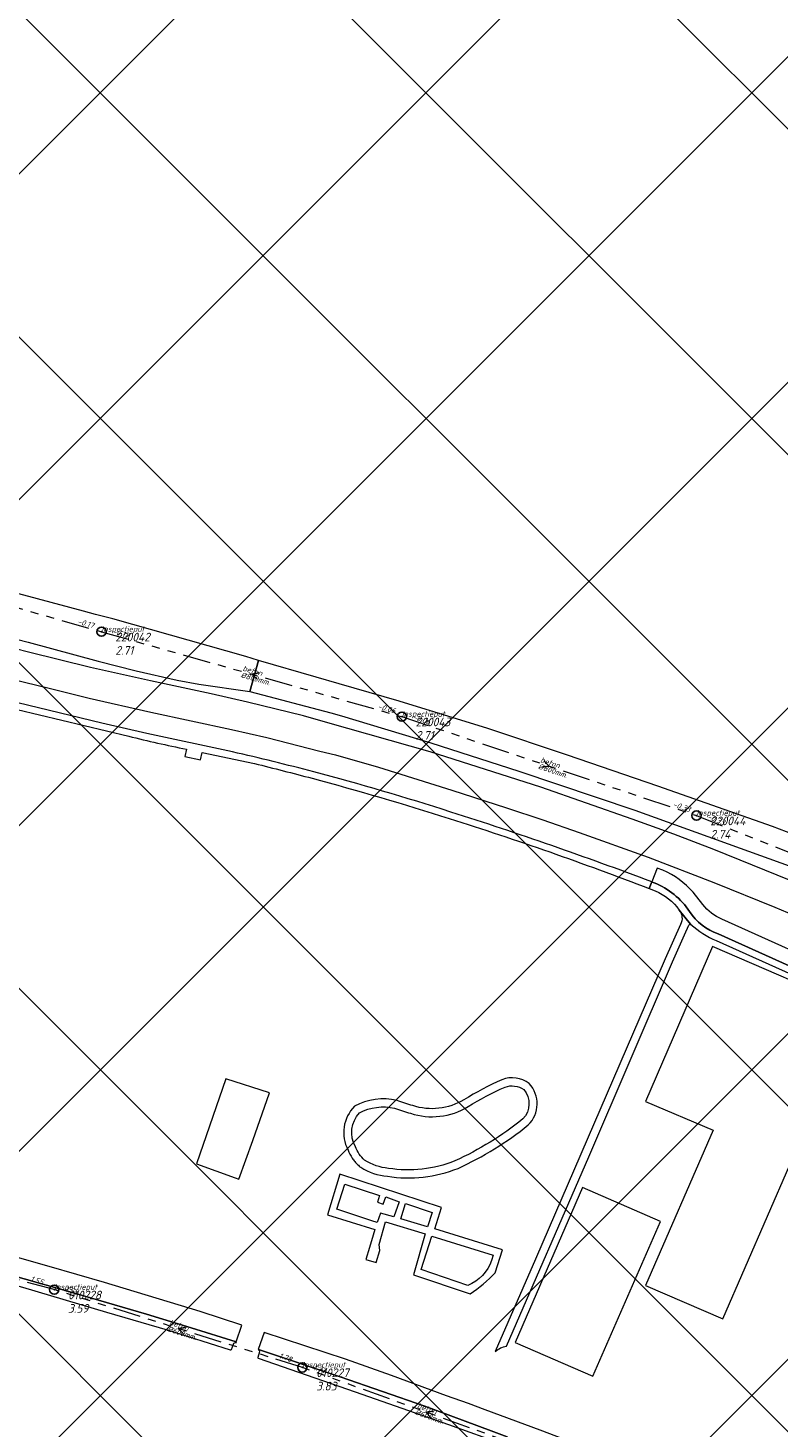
# Model space of a CAD drawing. Extents: x 148869 to 161638, y 453607 to 469810.
# Tile 189 of 256: x 153542 to 153705, y 463775 to 464079. Entities that reach past the tile are written whole.
import ezdxf

# ---------------------------------------------------------------- set-up
doc = ezdxf.new("R2010")
doc.units = 0
doc.header["$PDMODE"] = 32
doc.header["$PDSIZE"] = 2
doc.linetypes.add('RI-GWA', pattern=[18.45, 6, -1.8, 1.75, -1.8, 1.75, -1.8, 1.75, -1.8])
doc.layers.get('0').update_dxf_attribs({"linetype": 'CONTINUOUS'})
doc.layers.get('DEFPOINTS').update_dxf_attribs({"linetype": 'CONTINUOUS'})
doc.layers.add('2023 hatch', color=90, linetype='CONTINUOUS')
for name, color, linetype, lineweight in [('B-OI-RI-GWA-MATERIAAL-T18', 10, 'CONTINUOUS', 18), ('B-OI-RI-GWA-PUTDEKSELHOOGTE-T25', 10, 'CONTINUOUS', 25), ('B-OI-RI-GWA_BOB-T18', 10, 'CONTINUOUS', 18), ('B-OI-RI-GWA_DIAMETER-T18', 10, 'CONTINUOUS', 18), ('B-OI-RI-GWA_PUTNUMMER-T18', 10, 'CONTINUOUS', 18), ('B-OI-RI-GWA_RIOOLPUT-S', 10, 'CONTINUOUS', 25), ('B-OI-RI-GWA_TRANSPORTLEIDING-G', 10, 'RI-GWA', 18), ('B-OI-RI-STROOMRICHTING-S', 252, 'CONTINUOUS', 25), ('B-RO-VH-VERHARDING_ASFALT-GV', 251, 'CONTINUOUS', 18), ('B-RO-VH-VERHARDING_HALFVERHARDING_GRIND-GV', 251, 'CONTINUOUS', 18), ('B-RO-VH-VERHARDING_TEGEL_RUBBER-GV', 251, 'CONTINUOUS', 18)]:
    doc.layers.add(name, color=color, linetype=linetype, lineweight=lineweight)
doc.styles.add('NLCS-ISO-M500-T18_CURSIEF', font='NLCS-ISO.ttf', dxfattribs={"oblique": 15, "height": 0.9})
doc.styles.add('NLCS-ISO-M750-T25_CURSIEF', font='NLCS-ISO.ttf', dxfattribs={"oblique": 15, "height": 1.875})

# ---------------------------------------------------------------- blocks, each defined once
blk = doc.blocks.new('ACMAP_ANN_TEMPLATE_gwa-diam')
at = {"color": 0, "linetype": 'ByBlock', "style": 'NLCS-ISO-M500-T18_CURSIEF', "oblique": 15}
blk.add_attdef('gwa-diam', (-2.2, -1.3), '', height=1.2, dxfattribs=at)
blk = doc.blocks.new('ACMAP_ANN_TEMPLATE_gwa-materiaal')
at = {"color": 0, "linetype": 'ByBlock', "style": 'NLCS-ISO-M500-T18_CURSIEF', "oblique": 15}
blk.add_attdef('gwa-mat', (-2.2, 0.2), '', height=1.2, dxfattribs=at)
blk = doc.blocks.new('ACMAP_ANN_TEMPLATE_gwa-nap-l')
at = {"color": 0, "linetype": 'ByBlock', "style": 'NLCS-ISO-M500-T18_CURSIEF', "oblique": 15}
blk.add_attdef('gwa-nap-l', (2.3, 0.2), '', height=1.2, dxfattribs=at)
blk = doc.blocks.new('ACMAP_ANN_TEMPLATE_gwa-nap-r')
at = {"color": 0, "linetype": 'ByBlock', "style": 'NLCS-ISO-M500-T18_CURSIEF', "oblique": 15}
blk.add_attdef('gwa-nap-r', (-5.6, 0.2), '', height=1.2, dxfattribs=at)
blk = doc.blocks.new('ACMAP_ANN_TEMPLATE_gwa-puth')
at = {"color": 0, "linetype": 'ByBlock', "style": 'NLCS-ISO-M750-T25_CURSIEF', "oblique": 15}
blk.add_attdef('gwa-puth', (3, -5), '', height=1.88, dxfattribs=at)
blk = doc.blocks.new('ACMAP_ANN_TEMPLATE_gwa-putnr')
at = {"color": 0, "linetype": 'ByBlock', "style": 'NLCS-ISO-M750-T25_CURSIEF', "oblique": 15}
blk.add_attdef('gwa-putnr', (3, -2.1), '', height=1.88, dxfattribs=at)
blk = doc.blocks.new('ACMAP_ANN_TEMPLATE_type knoop')
at = {"layer": 'DEFPOINTS', "style": 'NLCS-ISO-M500-T18_CURSIEF', "oblique": 15}
blk.add_attdef('type_knoop', (0, 0), '', height=1.2, dxfattribs=at)

msp = doc.modelspace()

# ---------------------------------------------------------------- hatches: boundary and pattern name
at = {"layer": '2023 hatch'}
h = msp.add_hatch(dxfattribs=at)
h.set_pattern_fill('L45L135', color=256, scale=49.98)
h.set_pattern_definition([(45, (0, 0), (-35.341197, 35.341197), []), (135, (0, 0), (-35.341197, -35.341197), [])])
h.paths.add_polyline_path([(155033.65, 463387.49), (154736.21, 463174.82), (154703.82, 463157.03), (154669.13, 463116.73), (154497.36, 463128.81), (154485.96, 463103.35), (154403, 462810.28), (154029.41, 462913.19), (153921.91, 462926.36), (153533.06, 462959.92), (153521.58, 463046.87), (153065.73, 463131.59), (152840.09, 463157.69), (152602.55, 463321.62), (152457.44, 463373.38), (152283.77, 463566.95), (152230.15, 463641.33), (152156.25, 463699.58), (152012.16, 463887.19), (152009.38, 463939.89), (151991.35, 464191.03), (152103.19, 464343.83), (152153.39, 464455.21), (152151.03, 464561.94), (152249.45, 464811.76), (152130.92, 465032.5), (152332.42, 465169.93), (152738.18, 465252.75), (152947.54, 465152.17), (153150.32, 465023.39), (153302.02, 464886.05), (153728.6, 464650.43), (153874.6, 464567.83), (153954.88, 464501.43), (153988.94, 464472.57), (154027.82, 464422.75), (154193.47, 464138.07), (154280.01, 463968.67), (154339.28, 463993.19), (154494.94, 463873.13), (154622.49, 463821.49), (154755.92, 463721.99), (154868.72, 463597.28)])

# ---------------------------------------------------------------- linework, layer by layer
at = {"layer": 'B-OI-RI-GWA_RIOOLPUT-S', "color": 251}
for p in [(153557.8, 463948.31), (153622.98, 463929.88), (153686.92, 463908.41), (153547.54, 463805.52), (153601.39, 463788.64)]:
    msp.add_point(p, dxfattribs=at)
at = {"layer": 'B-OI-RI-GWA_TRANSPORTLEIDING-G', "color": 251}
for p, q in [((153495.98, 463965.93), (153557.8, 463948.31)), ((153557.8, 463948.31), (153622.98, 463929.88)), ((153622.98, 463929.88), (153686.92, 463908.41)), ((153686.92, 463908.41), (153750.63, 463883.17)), ((153547.54, 463805.52), (153510.75, 463815.63)), ((153601.39, 463788.64), (153547.54, 463805.52)), ((153655, 463769.29), (153601.39, 463788.64))]:
    msp.add_line(p, q, dxfattribs=at)
at = {"layer": 'B-OI-RI-STROOMRICHTING-S', "color": 251}
for points in [[(153591.96, 463939.4), (153590.39, 463939.09), (153591.58, 463938.01)], [(153653.8, 463920.29), (153654.95, 463919.15), (153653.36, 463918.92)], [(153576.05, 463797.34), (153574.46, 463797.08), (153575.61, 463795.96)], [(153629.79, 463779.15), (153628.2, 463778.96), (153629.3, 463777.8)]]:
    msp.add_lwpolyline(points, dxfattribs=at)
at = {"layer": 'B-RO-VH-VERHARDING_ASFALT-GV', "flags": 128}
for points in [[(153512.66, 463963.75), (153509.42, 463964.61), (153507.13, 463955.04), (153508.51, 463954.78), (153511.85, 463953.99), (153511.92, 463953.98), (153514.96, 463953.14), (153529.75, 463949.13), (153541.86, 463946.01), (153557.08, 463941.92), (153565.31, 463939.81), (153574.23, 463937.82), (153578.89, 463936.96), (153589.97, 463935.35), (153591.9, 463942.09), (153589.11, 463942.9), (153560.25, 463951.14), (153556.47, 463952.08), (153553.89, 463952.77), (153536.9, 463957.32), (153531.88, 463958.71), (153514.4, 463963.27), (153512.79, 463963.72)], [(153590.64, 463837.92), (153594.24, 463848.2), (153584.79, 463851.28), (153578.39, 463832.82), (153586.83, 463829.8), (153587.62, 463829.48)], [(153461.44, 463828.72), (153488.7, 463821.88), (153522.59, 463813.06), (153550.2, 463805.29), (153567.55, 463800.2), (153577.26, 463797.24), (153587, 463794.2), (153588.26, 463797.79), (153579.24, 463800.75), (153558.43, 463807.08), (153546.45, 463810.55), (153527.06, 463816.02), (153502.4, 463822.6), (153464.46, 463832.14), (153462.36, 463832.62), (153461.33, 463828.9)]]:
    msp.add_lwpolyline(points, close=True, dxfattribs=at)
for points in [[(153710.15, 463893.15), (153690.72, 463901.04), (153681.98, 463904.4), (153672.95, 463907.65), (153653.17, 463914.58), (153629.13, 463922.22), (153606.95, 463928.57), (153601.63, 463930.09), (153589.46, 463933.02), (153581.62, 463934.8), (153568.44, 463937.62), (153555.43, 463940.52), (153541.95, 463943.86), (153530.61, 463946.78)], [(153528.61, 463940.42), (153547, 463935.92), (153555.15, 463933.88), (153568.48, 463930.82), (153586.01, 463927.12), (153593.71, 463925.37), (153605.19, 463922.42), (153608.57, 463921.56), (153617.88, 463918.93), (153633.83, 463913.89), (153645.7, 463910.11), (153653.55, 463907.45), (153661.49, 463904.76), (153676.45, 463899.38), (153690.71, 463893.91), (153703.91, 463888.53), (153709.42, 463886.2)], [(153712.54, 463902.58), (153703.4, 463906.01), (153678.56, 463914.82), (153658.9, 463921.51), (153641.62, 463927.31), (153622.4, 463933.27), (153609.38, 463937.03), (153604.37, 463938.48), (153591.9, 463942.09), (153589.97, 463935.35), (153607.55, 463930.67), (153609.92, 463930.04), (153629.24, 463924.16), (153648.37, 463918.05), (153673.58, 463909.59), (153714.08, 463894.96)], [(153586.24, 463922.24), (153567.65, 463926.23), (153557.89, 463928.48), (153525.85, 463936.2), (153520.95, 463937.28), (153516.03, 463938.12)], [(153529.72, 463933.77), (153563.71, 463925.62)], [(153576.22, 463922.79), (153575.88, 463921.22), (153579.31, 463920.51), (153579.63, 463922.08), (153591.01, 463919.7)], [(153679.65, 463896.55), (153678.4, 463897.02), (153677.24, 463894.01)], [(153677.24, 463894.01), (153676.68, 463892.56), (153677.97, 463892.07)], [(153676.68, 463892.56), (153677.24, 463894.01)], [(153688.31, 463889.12), (153686.17, 463891.78)], [(153685.6, 463884.83), (153683.2, 463887.9)], [(153683.2, 463887.9), (153685.6, 463884.83)], [(153765.2, 463853.24), (153720.71, 463873.22), (153692.44, 463885.92)], [(153683.46, 463884.78), (153680.15, 463877.3), (153651.96, 463812.13), (153651.96, 463812.13), (153643.25, 463792.09)], [(153645.68, 463793.28), (153663.54, 463834.38), (153681.69, 463876.65), (153684.29, 463882.49), (153685.24, 463884.62)], [(153764.61, 463849.91), (153760.94, 463851.53), (153719.58, 463870.17), (153691.66, 463882.75)], [(153691.66, 463882.75), (153719.58, 463870.17), (153760.94, 463851.53), (153764.61, 463849.91)], [(153691.21, 463881.29), (153719.05, 463868.77), (153760.32, 463850.2)], [(153587, 463794.2), (153577.26, 463797.24), (153567.55, 463800.2), (153550.2, 463805.29), (153522.59, 463813.06), (153488.7, 463821.88), (153461.44, 463828.72), (153462.84, 463826.37), (153492.01, 463819.17), (153504.04, 463815.78), (153517.68, 463812.34), (153523.47, 463810.81), (153540.67, 463806.04), (153558.86, 463800.67), (153572.07, 463796.83), (153585.72, 463792.47)], [(153587.08, 463794.05), (153587, 463794.2)], [(153665.29, 463764.07), (153666.03, 463765.98), (153666.97, 463765.62), (153693.28, 463755.44), (153693.28, 463755.32), (153694.85, 463759.09), (153652.99, 463775.04), (153641.08, 463779.47), (153637.43, 463780.82), (153632.7, 463782.51), (153620.73, 463786.92), (153610.77, 463790.41), (153593.11, 463796.2), (153591.81, 463792.54), (153591.84, 463792.53), (153609.63, 463786.6), (153627.97, 463780.23), (153642.38, 463774.88), (153645.84, 463773.6), (153645.22, 463771.92)], [(153586.03, 463792.52), (153586.42, 463793.71)], [(153592.11, 463792.04), (153591.73, 463790.8)], [(153591.79, 463790.62), (153612.84, 463783.33), (153633.09, 463776.25), (153645.22, 463771.92), (153645.84, 463773.6), (153642.38, 463774.88), (153627.97, 463780.23), (153609.63, 463786.6), (153591.84, 463792.53)]]:
    msp.add_lwpolyline(points, dxfattribs=at)
at = {"layer": 'B-RO-VH-VERHARDING_ASFALT-GV'}
for points in [[(153563.71, 463925.62, 0.00755), (153576.22, 463922.79)], [(153603.89, 463917.89, 0.007939), (153586.24, 463922.24)], [(153591.01, 463919.7, -0.005605), (153603.49, 463916.5)], [(153603.49, 463916.5, -0.011979), (153633.23, 463907.79)], [(153633.6, 463909.18, 0.013602), (153603.89, 463917.89)], [(153633.23, 463907.79, -0.015094), (153676.68, 463892.56)], [(153677.24, 463894.01, 0.013316), (153633.6, 463909.18)], [(153686.17, 463891.78, 0.114797), (153679.65, 463896.55)], [(153677.77, 463893.81, 0.002262), (153677.24, 463894.01)], [(153677.24, 463894.01, -0.002262), (153677.77, 463893.81)], [(153685.42, 463887.58, 0.150429), (153677.77, 463893.81)], [(153677.77, 463893.81, -0.150429), (153685.42, 463887.58)], [(153677.97, 463892.07, -0.139213), (153683.2, 463887.9)], [(153692.44, 463885.92, -0.135793), (153688.31, 463889.12)], [(153683.2, 463887.9, -0.286139), (153683.46, 463884.78)], [(153691.66, 463882.75, -0.16431), (153685.42, 463887.58)], [(153685.42, 463887.58, 0.16431), (153691.66, 463882.75)], [(153685.24, 463884.62, -0.307857), (153685.6, 463884.83)], [(153685.6, 463884.83, -0.109039), (153685.73, 463884.79)], [(153685.73, 463884.79, 0.091105), (153691.21, 463881.29)], [(153644.7, 463851.09, 0.03106), (153636.45, 463846.73)], [(153637.36, 463845.24, -0.0307), (153645.37, 463849.48)], [(153650.6, 463850.26, 0.258947), (153644.7, 463851.09)], [(153645.37, 463849.48, -0.246821), (153649.42, 463848.95)], [(153649.42, 463848.95, -0.390757), (153649.24, 463842.57)], [(153650.41, 463841.26, 0.405316), (153650.6, 463850.26)], [(153621.94, 463846.59, 0.185353), (153612.72, 463845.33)], [(153625.34, 463845.47, -0.031058), (153621.94, 463846.59)], [(153636.45, 463846.73, -0.219578), (153625.34, 463845.47)], [(153612.72, 463845.33, 0.32908), (153611.31, 463835.82)], [(153612.91, 463836.54, -0.323027), (153613.79, 463843.92)], [(153613.79, 463843.92, -0.176562), (153621.41, 463844.91)], [(153621.41, 463844.91, 0.029782), (153624.84, 463843.79)], [(153624.84, 463843.79, 0.218806), (153637.36, 463845.24)], [(153649.24, 463842.57, -0.062818), (153634.48, 463833.46)], [(153635.17, 463831.85, 0.063397), (153650.41, 463841.26)], [(153611.31, 463835.82, 0.058221), (153612.22, 463834.05)], [(153612.22, 463834.05, 0.026648), (153612.77, 463833.32)], [(153614.9, 463833.61, -0.124815), (153612.91, 463836.54)], [(153612.77, 463833.32, 0.025839), (153613.39, 463832.66)], [(153613.39, 463832.66, 0.026632), (153614.07, 463832.07)], [(153614.07, 463832.07, 0.114754), (153619.86, 463830.12)], [(153620.08, 463831.85, -0.118314), (153614.9, 463833.61)], [(153619.86, 463830.12, 0.136088), (153635.17, 463831.85)], [(153634.48, 463833.46, -0.136381), (153620.08, 463831.85)], [(153585.72, 463792.47, 0.30023), (153586.03, 463792.52)], [(153586.42, 463793.71, -0.403495), (153587.08, 463794.05)], [(153591.84, 463792.53, -0.288888), (153592.11, 463792.04)], [(153643.25, 463792.09, -0.144889), (153645.68, 463793.28)], [(153591.73, 463790.8, 0.164683), (153591.79, 463790.62)]]:
    msp.add_lwpolyline(points, format="xyb", dxfattribs=at)
at = {"layer": 'B-RO-VH-VERHARDING_HALFVERHARDING_GRIND-GV', "flags": 128}
for points in [[(153643.24, 463809.18), (153644.86, 463814.18), (153630.11, 463818.71), (153631.58, 463823.32), (153609.54, 463830.55), (153606.84, 463821.77), (153617.12, 463818.55), (153616.77, 463817.36), (153615.97, 463814.68), (153615.19, 463812.04), (153617.4, 463811.39), (153618.18, 463814.03), (153618.08, 463815.3), (153619.44, 463820.21), (153628.05, 463817.64), (153625.54, 463808.76), (153637.82, 463804.61)], [(153637.33, 463806.4), (153627.16, 463809.93), (153629.52, 463817.13), (153642.82, 463813.01), (153642.47, 463811.83)]]:
    msp.add_lwpolyline(points, dxfattribs=at)
for points in [[(153610.59, 463828.42), (153618.11, 463825.97), (153617.68, 463824.51), (153618.95, 463824.05), (153619.51, 463825.63), (153622.39, 463824.6), (153621.22, 463821.32), (153618.38, 463822.14), (153617.65, 463820.07), (153616.46, 463820.46), (153608.86, 463822.96)], [(153628.57, 463819.15), (153622.74, 463820.88), (153623.79, 463824.2), (153629.58, 463822.26)]]:
    msp.add_lwpolyline(points, close=True, dxfattribs=at)
at = {"layer": 'B-RO-VH-VERHARDING_HALFVERHARDING_GRIND-GV'}
for points in [[(153642.47, 463811.83, -0.202378), (153637.33, 463806.4)], [(153637.82, 463804.61, 0.054224), (153643.24, 463809.18)]]:
    msp.add_lwpolyline(points, format="xyb", dxfattribs=at)
at = {"layer": 'B-RO-VH-VERHARDING_TEGEL_RUBBER-GV', "flags": 128}
for points in [[(153721.73, 463866.04), (153721.87, 463866.36), (153690.43, 463879.96), (153675.83, 463846.38), (153690.55, 463840.15), (153675.87, 463806.4), (153692.67, 463799.16)], [(153679.1, 463820.3), (153662.18, 463827.66), (153647.56, 463794.05), (153664.46, 463786.77)]]:
    msp.add_lwpolyline(points, close=True, dxfattribs=at)

# ---------------------------------------------------------------- block references
at = {"layer": 'B-OI-RI-GWA-MATERIAAL-T18', "color": 251}
for p, rotation in [((153590.39, 463939.09), 344.2114606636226), ((153654.95, 463919.15), 341.4387959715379), ((153574.46, 463797.08), 342.5957052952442), ((153628.2, 463778.97), 340.1534528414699)]:
    msp.add_blockref('ACMAP_ANN_TEMPLATE_gwa-materiaal', p, dxfattribs=dict(at, rotation=rotation)).add_auto_attribs({'gwa-mat': 'beton'})
at = {"layer": 'B-OI-RI-GWA-PUTDEKSELHOOGTE-T25', "color": 251}
for p, values in [((153557.8, 463948.31), {'gwa-puth': '2.71'}), ((153622.98, 463929.88), {'gwa-puth': '2.71'}), ((153686.92, 463908.41), {'gwa-puth': '2.74'}), ((153547.54, 463805.52), {'gwa-puth': '3.59'}), ((153601.39, 463788.64), {'gwa-puth': '3.83'})]:
    msp.add_blockref('ACMAP_ANN_TEMPLATE_gwa-puth', p, dxfattribs=at).add_auto_attribs(values)
at = {"layer": 'B-OI-RI-GWA_BOB-T18', "color": 251}
for name, p, rotation, values in [('ACMAP_ANN_TEMPLATE_gwa-nap-r', (153557.8, 463948.31), 344.0913337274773, {'gwa-nap-r': '-0.17'}), ('ACMAP_ANN_TEMPLATE_gwa-nap-l', (153557.8, 463948.31), 344.2114606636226, {'gwa-nap-l': '-0.17'}), ('ACMAP_ANN_TEMPLATE_gwa-nap-r', (153622.98, 463929.88), 344.2114606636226, {'gwa-nap-r': '-0.06'}), ('ACMAP_ANN_TEMPLATE_gwa-nap-l', (153622.98, 463929.88), 341.4387959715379, {'gwa-nap-l': '-0.06'}), ('ACMAP_ANN_TEMPLATE_gwa-nap-r', (153686.92, 463908.41), 341.4387959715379, {'gwa-nap-r': '-0.33'}), ('ACMAP_ANN_TEMPLATE_gwa-nap-l', (153686.92, 463908.41), 338.3880076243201, {'gwa-nap-l': '-0.33'}), ('ACMAP_ANN_TEMPLATE_gwa-nap-r', (153547.54, 463805.52), 342.5957052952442, {'gwa-nap-r': '1.55'}), ('ACMAP_ANN_TEMPLATE_gwa-nap-l', (153547.54, 463805.52), 344.6342463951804, {'gwa-nap-l': '1.55'}), ('ACMAP_ANN_TEMPLATE_gwa-nap-r', (153601.39, 463788.64), 340.1534528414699, {'gwa-nap-r': '1.78'}), ('ACMAP_ANN_TEMPLATE_gwa-nap-l', (153601.39, 463788.64), 342.5957052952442, {'gwa-nap-l': '1.77'})]:
    msp.add_blockref(name, p, dxfattribs=dict(at, rotation=rotation)).add_auto_attribs(values)
at = {"layer": 'B-OI-RI-GWA_DIAMETER-T18', "color": 251}
for p, rotation, values in [((153590.39, 463939.09), 344.2114606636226, {'gwa-diam': '%%c800mm.'}), ((153654.95, 463919.15), 341.4387959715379, {'gwa-diam': '%%c800mm.'}), ((153574.46, 463797.08), 342.5957052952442, {'gwa-diam': '%%c600mm.'}), ((153628.2, 463778.97), 340.1534528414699, {'gwa-diam': '%%c600mm.'})]:
    msp.add_blockref('ACMAP_ANN_TEMPLATE_gwa-diam', p, dxfattribs=dict(at, rotation=rotation)).add_auto_attribs(values)
at = {"layer": 'B-OI-RI-GWA_PUTNUMMER-T18', "color": 251}
for p, values in [((153557.8, 463948.31), {'gwa-putnr': '220042'}), ((153622.98, 463929.88), {'gwa-putnr': '220043'}), ((153686.92, 463908.41), {'gwa-putnr': '220044'}), ((153547.54, 463805.52), {'gwa-putnr': '010228'}), ((153601.39, 463788.64), {'gwa-putnr': '010227'})]:
    msp.add_blockref('ACMAP_ANN_TEMPLATE_gwa-putnr', p, dxfattribs=at).add_auto_attribs(values)
at = {"layer": 'DEFPOINTS'}
for p in [(153557.8, 463948.31), (153622.98, 463929.88), (153686.92, 463908.41), (153547.54, 463805.52), (153601.39, 463788.64)]:
    msp.add_blockref('ACMAP_ANN_TEMPLATE_type knoop', p, dxfattribs=at).add_auto_attribs({'type_knoop': 'inspectieput'})

doc.saveas('drawing.dxf')
